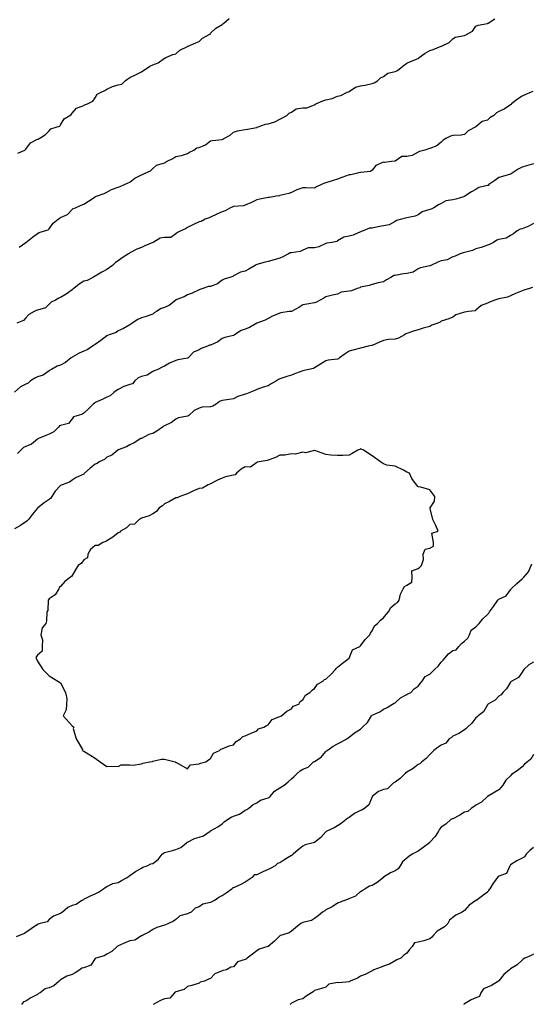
# Model space of a CAD drawing. Header units: inches. Extents: x 158323 to 160611, y 432808 to 437248.
# Tile 56 of 228: x 159153 to 159175, y 436650 to 436693. Entities that reach past the tile are written whole.
import ezdxf

# ---------------------------------------------------------------- set-up
doc = ezdxf.new("R2010")
doc.units = ezdxf.units.IN
doc.header["$MEASUREMENT"] = 0
for name, color, linetype, lineweight in [('Hoogtelijn-bestaand 10.00 M', 7, 'Continuous', 15), ('Hoogtelijn-bestaand 11.00 M', 7, 'Continuous', 15), ('Hoogtelijn-bestaand 12.00 M', 7, 'Continuous', 15), ('Hoogtelijn-bestaand 13.00 M', 7, 'Continuous', 15), ('Hoogtelijn-bestaand 7.00 M', 7, 'Continuous', 15), ('Hoogtelijn-bestaand 8.00 M', 7, 'Continuous', 15), ('Hoogtelijn-bestaand 9.00 M', 7, 'Continuous', 15)]:
    doc.layers.add(name, color=color, linetype=linetype, lineweight=lineweight)

msp = doc.modelspace()

# ---------------------------------------------------------------- linework, layer by layer
at = {"layer": 'Hoogtelijn-bestaand 10.00 M', "color": 252, "linetype": 'Continuous', "lineweight": 25}
for p, q in [((159167.816, 436655.184, 10), (159167.947, 436655.25, 10)), ((159167.039, 436654.75, 10), (159167.198, 436654.802, 10)), ((159167.198, 436654.802, 10), (159167.25, 436654.83, 10)), ((159167.25, 436654.83, 10), (159167.546, 436654.954, 10)), ((159167.546, 436654.954, 10), (159167.75, 436655.135, 10)), ((159167.75, 436655.135, 10), (159167.816, 436655.184, 10))]:
    msp.add_line(p, q, dxfattribs=at)
for points in [[(159175.25, 436686.648, 10), (159174.937, 436686.563, 10), (159174.75, 436686.508, 10), (159174.582, 436686.418, 10), (159174.317, 436686.25, 10), (159174.276, 436686.224, 10), (159174.25, 436686.21, 10), (159173.895, 436686.105, 10), (159173.75, 436686.057, 10), (159173.568, 436685.932, 10), (159173.315, 436685.75, 10), (159173.284, 436685.716, 10), (159173.25, 436685.707, 10), (159172.877, 436685.624, 10), (159172.75, 436685.544, 10), (159172.565, 436685.435, 10), (159172.27, 436685.25, 10), (159172.256, 436685.244, 10), (159172.25, 436685.242, 10), (159171.879, 436685.121, 10), (159171.75, 436685.086, 10), (159171.453, 436685.047, 10), (159171.25, 436684.941, 10), (159171.129, 436684.871, 10), (159170.92, 436684.75, 10), (159170.81, 436684.69, 10), (159170.75, 436684.679, 10), (159170.427, 436684.573, 10), (159170.25, 436684.446, 10), (159170.115, 436684.385, 10), (159169.75, 436684.312, 10), (159169.701, 436684.299, 10), (159169.52, 436684.25, 10), (159169.305, 436684.195, 10), (159169.25, 436684.156, 10), (159168.99, 436684.011, 10), (159168.75, 436683.974, 10), (159168.568, 436683.932, 10), (159168.25, 436683.871, 10), (159168.138, 436683.862, 10), (159167.859, 436683.75, 10), (159167.782, 436683.718, 10), (159167.75, 436683.704, 10), (159167.434, 436683.566, 10), (159167.25, 436683.52, 10), (159167.025, 436683.475, 10), (159166.75, 436683.31, 10), (159166.715, 436683.285, 10), (159166.5, 436683.25, 10), (159166.286, 436683.214, 10), (159166.25, 436683.208, 10), (159165.94, 436683.06, 10), (159165.75, 436683.019, 10), (159165.486, 436683.015, 10), (159165.25, 436682.912, 10), (159165.139, 436682.861, 10), (159164.75, 436682.799, 10), (159164.706, 436682.795, 10), (159164.63, 436682.75, 10), (159164.382, 436682.618, 10), (159164.25, 436682.561, 10), (159164, 436682.5, 10), (159163.75, 436682.426, 10), (159163.612, 436682.388, 10), (159163.25, 436682.286, 10), (159163.227, 436682.273, 10), (159163.178, 436682.25, 10), (159162.905, 436682.095, 10), (159162.75, 436682.01, 10), (159162.542, 436681.958, 10), (159162.25, 436681.803, 10), (159162.221, 436681.779, 10), (159162.123, 436681.75, 10), (159161.844, 436681.656, 10), (159161.75, 436681.615, 10), (159161.545, 436681.455, 10), (159161.25, 436681.345, 10), (159161.164, 436681.336, 10), (159160.911, 436681.25, 10), (159160.789, 436681.211, 10), (159160.75, 436681.194, 10), (159160.446, 436681.054, 10), (159160.25, 436680.974, 10), (159160.107, 436680.894, 10), (159159.75, 436680.755, 10), (159159.747, 436680.753, 10), (159159.742, 436680.75, 10), (159159.47, 436680.53, 10), (159159.25, 436680.437, 10), (159159.109, 436680.391, 10), (159158.911, 436680.25, 10), (159158.808, 436680.192, 10), (159158.75, 436680.144, 10), (159158.458, 436680.042, 10), (159158.25, 436679.985, 10), (159158.095, 436679.905, 10), (159157.851, 436679.75, 10), (159157.795, 436679.705, 10), (159157.75, 436679.676, 10), (159157.482, 436679.518, 10), (159157.25, 436679.423, 10), (159157.159, 436679.341, 10), (159156.853, 436679.25, 10), (159156.782, 436679.218, 10), (159156.75, 436679.206, 10), (159156.498, 436679.003, 10), (159156.25, 436678.83, 10), (159156.208, 436678.792, 10), (159156.126, 436678.75, 10), (159155.905, 436678.595, 10), (159155.75, 436678.535, 10), (159155.554, 436678.446, 10), (159155.25, 436678.281, 10), (159155.232, 436678.268, 10), (159155.211, 436678.25, 10), (159154.957, 436678.043, 10), (159154.75, 436677.934, 10), (159154.606, 436677.894, 10), (159154.361, 436677.75, 10), (159154.285, 436677.715, 10), (159154.25, 436677.682, 10), (159153.997, 436677.503, 10), (159153.75, 436677.422, 10), (159153.635, 436677.365, 10), (159153.448, 436677.25, 10), (159153.343, 436677.158, 10), (159153.25, 436677.112, 10), (159153.005, 436676.995, 10), (159152.75, 436676.764, 10)], [(159175.25, 436661.073, 10), (159175.124, 436660.876, 10), (159174.99, 436660.75, 10), (159174.854, 436660.646, 10), (159174.75, 436660.544, 10), (159174.591, 436660.409, 10), (159174.368, 436660.25, 10), (159174.299, 436660.201, 10), (159174.25, 436660.149, 10), (159174.04, 436659.96, 10), (159173.909, 436659.75, 10), (159173.846, 436659.654, 10), (159173.75, 436659.543, 10), (159173.563, 436659.437, 10), (159173.258, 436659.25, 10), (159173.252, 436659.248, 10), (159173.25, 436659.246, 10), (159172.989, 436659.011, 10), (159172.75, 436658.876, 10), (159172.674, 436658.826, 10), (159172.555, 436658.75, 10), (159172.395, 436658.605, 10), (159172.25, 436658.572, 10), (159172.053, 436658.447, 10), (159171.75, 436658.291, 10), (159171.72, 436658.28, 10), (159171.667, 436658.25, 10), (159171.446, 436658.054, 10), (159171.25, 436657.927, 10), (159171.167, 436657.833, 10), (159171.126, 436657.75, 10), (159170.982, 436657.518, 10), (159170.75, 436657.269, 10), (159170.741, 436657.259, 10), (159170.731, 436657.25, 10), (159170.46, 436657.04, 10), (159170.25, 436656.89, 10), (159170.165, 436656.836, 10), (159169.986, 436656.75, 10), (159169.844, 436656.656, 10), (159169.75, 436656.587, 10), (159169.57, 436656.43, 10), (159169.461, 436656.25, 10), (159169.386, 436656.114, 10), (159169.25, 436656.029, 10), (159169.051, 436655.949, 10), (159168.75, 436655.754, 10), (159168.748, 436655.752, 10), (159168.745, 436655.75, 10), (159168.475, 436655.525, 10), (159168.25, 436655.394, 10), (159168.132, 436655.368, 10), (159167.947, 436655.25, 10)], [(159167.039, 436654.75, 10), (159166.84, 436654.66, 10), (159166.75, 436654.638, 10), (159166.52, 436654.48, 10), (159166.25, 436654.341, 10), (159166.198, 436654.302, 10), (159166.103, 436654.25, 10), (159165.911, 436654.089, 10), (159165.75, 436653.964, 10), (159165.624, 436653.876, 10), (159165.25, 436653.795, 10), (159165.216, 436653.784, 10), (159165.161, 436653.75, 10), (159164.933, 436653.567, 10), (159164.75, 436653.417, 10), (159164.653, 436653.347, 10), (159164.339, 436653.25, 10), (159164.267, 436653.234, 10), (159164.25, 436653.214, 10), (159164.013, 436652.987, 10), (159163.75, 436652.758, 10), (159163.745, 436652.755, 10), (159163.732, 436652.75, 10), (159163.358, 436652.642, 10), (159163.25, 436652.566, 10), (159163.07, 436652.43, 10), (159162.842, 436652.25, 10), (159162.786, 436652.214, 10), (159162.75, 436652.19, 10), (159162.414, 436652.086, 10), (159162.25, 436651.879, 10), (159162.134, 436651.866, 10), (159161.945, 436651.75, 10), (159161.779, 436651.721, 10), (159161.75, 436651.697, 10), (159161.428, 436651.572, 10), (159161.25, 436651.372, 10), (159161.16, 436651.34, 10), (159160.983, 436651.25, 10), (159160.793, 436651.207, 10), (159160.75, 436651.169, 10), (159160.432, 436651.068, 10), (159160.25, 436651.027, 10), (159160.1, 436650.9, 10), (159159.75, 436650.789, 10), (159159.725, 436650.775, 10), (159159.682, 436650.75, 10), (159159.485, 436650.515, 10), (159159.25, 436650.483, 10), (159159.076, 436650.424, 10), (159158.756, 436650.25, 10)]]:
    msp.add_polyline3d(points, dxfattribs=at)
at = {"layer": 'Hoogtelijn-bestaand 11.00 M', "color": 252, "linetype": 'Continuous', "lineweight": 25}
for p, q in [((159161.922, 436655.078, 11), (159162.17, 436655.25, 11)), ((159161.41, 436654.75, 11), (159161.608, 436654.892, 11)), ((159161.608, 436654.892, 11), (159161.75, 436654.959, 11)), ((159161.75, 436654.959, 11), (159161.922, 436655.078, 11))]:
    msp.add_line(p, q, dxfattribs=at)
for points in [[(159175.25, 436684.073, 11), (159175.05, 436683.95, 11), (159174.75, 436683.843, 11), (159174.674, 436683.826, 11), (159174.544, 436683.75, 11), (159174.374, 436683.626, 11), (159174.25, 436683.555, 11), (159174.061, 436683.439, 11), (159173.75, 436683.375, 11), (159173.652, 436683.348, 11), (159173.505, 436683.25, 11), (159173.342, 436683.158, 11), (159173.25, 436683.125, 11), (159172.972, 436683.028, 11), (159172.75, 436682.967, 11), (159172.596, 436682.904, 11), (159172.25, 436682.811, 11), (159172.201, 436682.799, 11), (159172.062, 436682.75, 11), (159171.846, 436682.654, 11), (159171.75, 436682.618, 11), (159171.501, 436682.499, 11), (159171.25, 436682.452, 11), (159171.104, 436682.396, 11), (159170.791, 436682.25, 11), (159170.767, 436682.233, 11), (159170.75, 436682.232, 11), (159170.349, 436682.151, 11), (159170.25, 436682.101, 11), (159170.037, 436681.963, 11), (159169.75, 436681.901, 11), (159169.617, 436681.883, 11), (159169.25, 436681.822, 11), (159169.19, 436681.81, 11), (159169.085, 436681.75, 11), (159168.873, 436681.627, 11), (159168.75, 436681.542, 11), (159168.508, 436681.492, 11), (159168.25, 436681.424, 11), (159168.124, 436681.376, 11), (159167.75, 436681.305, 11), (159167.714, 436681.286, 11), (159167.605, 436681.25, 11), (159167.354, 436681.146, 11), (159167.25, 436681.136, 11), (159166.908, 436681.092, 11), (159166.75, 436681.014, 11), (159166.531, 436680.97, 11), (159166.25, 436680.891, 11), (159166.161, 436680.839, 11), (159165.997, 436680.75, 11), (159165.838, 436680.662, 11), (159165.75, 436680.633, 11), (159165.419, 436680.581, 11), (159165.25, 436680.539, 11), (159165.07, 436680.43, 11), (159164.75, 436680.263, 11), (159164.74, 436680.26, 11), (159164.654, 436680.25, 11), (159164.296, 436680.204, 11), (159164.25, 436680.191, 11), (159163.94, 436680.06, 11), (159163.75, 436679.956, 11), (159163.622, 436679.878, 11), (159163.257, 436679.75, 11), (159163.252, 436679.748, 11), (159163.25, 436679.747, 11), (159162.938, 436679.562, 11), (159162.75, 436679.494, 11), (159162.571, 436679.429, 11), (159162.293, 436679.25, 11), (159162.265, 436679.235, 11), (159162.25, 436679.224, 11), (159161.866, 436679.134, 11), (159161.75, 436679.089, 11), (159161.562, 436678.938, 11), (159161.25, 436678.804, 11), (159161.207, 436678.793, 11), (159161.118, 436678.75, 11), (159160.847, 436678.653, 11), (159160.75, 436678.59, 11), (159160.511, 436678.489, 11), (159160.281, 436678.25, 11), (159160.263, 436678.237, 11), (159160.25, 436678.234, 11), (159159.836, 436678.164, 11), (159159.75, 436678.131, 11), (159159.474, 436678.026, 11), (159159.25, 436677.887, 11), (159159.147, 436677.853, 11), (159158.96, 436677.75, 11), (159158.807, 436677.693, 11), (159158.75, 436677.654, 11), (159158.498, 436677.502, 11), (159158.25, 436677.443, 11), (159158.115, 436677.385, 11), (159157.965, 436677.25, 11), (159157.869, 436677.131, 11), (159157.75, 436677.102, 11), (159157.489, 436677.011, 11), (159157.25, 436676.883, 11), (159157.166, 436676.834, 11), (159157.054, 436676.75, 11), (159156.896, 436676.604, 11), (159156.75, 436676.55, 11), (159156.549, 436676.451, 11), (159156.25, 436676.309, 11), (159156.213, 436676.287, 11), (159156.163, 436676.25, 11), (159155.957, 436676.043, 11), (159155.75, 436675.852, 11), (159155.693, 436675.807, 11), (159155.504, 436675.75, 11), (159155.308, 436675.692, 11), (159155.25, 436675.61, 11), (159155.099, 436675.401, 11), (159154.75, 436675.322, 11), (159154.701, 436675.299, 11), (159154.652, 436675.25, 11), (159154.454, 436675.046, 11), (159154.25, 436674.939, 11), (159154.112, 436674.888, 11), (159153.787, 436674.75, 11), (159153.761, 436674.739, 11), (159153.75, 436674.732, 11), (159153.494, 436674.506, 11), (159153.25, 436674.406, 11), (159153.135, 436674.365, 11), (159153.02, 436674.25, 11), (159152.888, 436674.112, 11)], [(159175.25, 436665.07, 11), (159175.047, 436664.954, 11), (159174.831, 436664.75, 11), (159174.792, 436664.708, 11), (159174.75, 436664.63, 11), (159174.6, 436664.4, 11), (159174.303, 436664.25, 11), (159174.272, 436664.228, 11), (159174.25, 436664.203, 11), (159174.082, 436663.918, 11), (159173.913, 436663.75, 11), (159173.839, 436663.661, 11), (159173.75, 436663.601, 11), (159173.579, 436663.421, 11), (159173.269, 436663.25, 11), (159173.26, 436663.24, 11), (159173.25, 436663.227, 11), (159173.077, 436662.923, 11), (159172.845, 436662.75, 11), (159172.798, 436662.702, 11), (159172.75, 436662.664, 11), (159172.576, 436662.425, 11), (159172.381, 436662.25, 11), (159172.318, 436662.183, 11), (159172.25, 436662.136, 11), (159172.016, 436661.984, 11), (159171.75, 436661.872, 11), (159171.69, 436661.81, 11), (159171.594, 436661.75, 11), (159171.445, 436661.555, 11), (159171.25, 436661.481, 11), (159171.11, 436661.391, 11), (159170.925, 436661.25, 11), (159170.843, 436661.157, 11), (159170.75, 436661.078, 11), (159170.598, 436660.902, 11), (159170.411, 436660.75, 11), (159170.326, 436660.674, 11), (159170.25, 436660.633, 11), (159170.03, 436660.47, 11), (159169.75, 436660.3, 11), (159169.715, 436660.285, 11), (159169.678, 436660.25, 11), (159169.464, 436660.036, 11), (159169.25, 436659.876, 11), (159169.17, 436659.83, 11), (159169.077, 436659.75, 11), (159168.917, 436659.583, 11), (159168.75, 436659.555, 11), (159168.531, 436659.469, 11), (159168.259, 436659.25, 11), (159168.255, 436659.245, 11), (159168.25, 436659.233, 11), (159168.104, 436658.896, 11), (159167.942, 436658.75, 11), (159167.828, 436658.672, 11), (159167.75, 436658.641, 11), (159167.482, 436658.518, 11), (159167.25, 436658.349, 11), (159167.193, 436658.307, 11), (159167.126, 436658.25, 11), (159166.911, 436658.089, 11), (159166.75, 436657.985, 11), (159166.602, 436657.898, 11), (159166.294, 436657.75, 11), (159166.265, 436657.735, 11), (159166.25, 436657.722, 11), (159166.024, 436657.476, 11), (159165.75, 436657.267, 11), (159165.74, 436657.26, 11), (159165.697, 436657.25, 11), (159165.347, 436657.153, 11), (159165.25, 436657.098, 11), (159165.052, 436656.948, 11), (159164.833, 436656.75, 11), (159164.786, 436656.714, 11), (159164.75, 436656.692, 11), (159164.474, 436656.526, 11), (159164.25, 436656.381, 11), (159164.149, 436656.352, 11), (159164.048, 436656.25, 11), (159163.859, 436656.142, 11), (159163.75, 436656.097, 11), (159163.51, 436655.99, 11), (159163.25, 436655.865, 11), (159163.143, 436655.857, 11), (159163.053, 436655.75, 11), (159162.872, 436655.628, 11), (159162.75, 436655.548, 11), (159162.555, 436655.445, 11), (159162.25, 436655.3, 11), (159162.208, 436655.292, 11), (159162.17, 436655.25, 11)], [(159161.41, 436654.75, 11), (159161.304, 436654.696, 11), (159161.25, 436654.665, 11), (159160.91, 436654.59, 11), (159160.75, 436654.48, 11), (159160.588, 436654.412, 11), (159160.411, 436654.25, 11), (159160.304, 436654.197, 11), (159160.25, 436654.168, 11), (159159.923, 436654.077, 11), (159159.75, 436653.924, 11), (159159.643, 436653.857, 11), (159159.429, 436653.75, 11), (159159.3, 436653.7, 11), (159159.25, 436653.677, 11), (159158.916, 436653.584, 11), (159158.75, 436653.495, 11), (159158.602, 436653.398, 11), (159158.315, 436653.25, 11), (159158.276, 436653.224, 11), (159158.25, 436653.215, 11), (159157.971, 436653.029, 11), (159157.75, 436653.005, 11), (159157.576, 436652.924, 11), (159157.25, 436652.778, 11), (159157.23, 436652.77, 11), (159157.202, 436652.75, 11), (159156.965, 436652.535, 11), (159156.75, 436652.42, 11), (159156.641, 436652.359, 11), (159156.282, 436652.25, 11), (159156.259, 436652.241, 11), (159156.25, 436652.234, 11), (159156.056, 436651.944, 11), (159155.75, 436651.832, 11), (159155.677, 436651.823, 11), (159155.588, 436651.75, 11), (159155.38, 436651.62, 11), (159155.25, 436651.543, 11), (159155.024, 436651.476, 11), (159154.75, 436651.308, 11), (159154.716, 436651.284, 11), (159154.683, 436651.25, 11), (159154.454, 436651.046, 11), (159154.25, 436650.959, 11), (159154.081, 436650.919, 11), (159153.867, 436650.75, 11), (159153.786, 436650.714, 11), (159153.75, 436650.681, 11), (159153.461, 436650.54, 11), (159153.25, 436650.382, 11), (159153.146, 436650.354, 11), (159153.055, 436650.25, 11)]]:
    msp.add_polyline3d(points, dxfattribs=at)
at = {"layer": 'Hoogtelijn-bestaand 12.00 M', "color": 252, "linetype": 'Continuous', "lineweight": 25}
for p, q in [((159156.389, 436655.111, 12), (159156.607, 436655.25, 12)), ((159155.673, 436654.75, 12), (159155.722, 436654.778, 12)), ((159155.722, 436654.778, 12), (159155.75, 436654.799, 12)), ((159155.75, 436654.799, 12), (159156.045, 436654.955, 12)), ((159156.045, 436654.955, 12), (159156.25, 436655.039, 12)), ((159156.25, 436655.039, 12), (159156.389, 436655.111, 12))]:
    msp.add_line(p, q, dxfattribs=at)
for points in [[(159175.209, 436681.291, 12), (159175.075, 436681.25, 12), (159174.825, 436681.175, 12), (159174.75, 436681.151, 12), (159174.459, 436681.041, 12), (159174.25, 436680.938, 12), (159174.12, 436680.88, 12), (159173.75, 436680.807, 12), (159173.706, 436680.795, 12), (159173.573, 436680.75, 12), (159173.338, 436680.662, 12), (159173.25, 436680.62, 12), (159172.982, 436680.518, 12), (159172.75, 436680.321, 12), (159172.71, 436680.29, 12), (159172.429, 436680.25, 12), (159172.271, 436680.229, 12), (159172.25, 436680.226, 12), (159171.886, 436680.114, 12), (159171.75, 436680.005, 12), (159171.569, 436679.932, 12), (159171.25, 436679.832, 12), (159171.199, 436679.801, 12), (159171.095, 436679.75, 12), (159170.842, 436679.658, 12), (159170.75, 436679.606, 12), (159170.469, 436679.531, 12), (159170.25, 436679.463, 12), (159170.083, 436679.417, 12), (159169.75, 436679.305, 12), (159169.711, 436679.289, 12), (159169.651, 436679.25, 12), (159169.401, 436679.099, 12), (159169.25, 436679.058, 12), (159168.962, 436679.038, 12), (159168.75, 436678.996, 12), (159168.574, 436678.926, 12), (159168.25, 436678.789, 12), (159168.217, 436678.783, 12), (159168.08, 436678.75, 12), (159167.811, 436678.689, 12), (159167.75, 436678.671, 12), (159167.414, 436678.586, 12), (159167.25, 436678.535, 12), (159167.079, 436678.421, 12), (159166.843, 436678.25, 12), (159166.789, 436678.211, 12), (159166.75, 436678.191, 12), (159166.351, 436678.149, 12), (159166.25, 436678.113, 12), (159166.017, 436677.983, 12), (159165.75, 436677.816, 12), (159165.705, 436677.795, 12), (159165.512, 436677.75, 12), (159165.305, 436677.695, 12), (159165.25, 436677.69, 12), (159164.933, 436677.568, 12), (159164.75, 436677.495, 12), (159164.553, 436677.447, 12), (159164.25, 436677.339, 12), (159164.19, 436677.31, 12), (159164.105, 436677.25, 12), (159163.881, 436677.119, 12), (159163.75, 436677.04, 12), (159163.525, 436676.975, 12), (159163.25, 436676.877, 12), (159163.161, 436676.839, 12), (159162.957, 436676.75, 12), (159162.809, 436676.691, 12), (159162.75, 436676.681, 12), (159162.427, 436676.573, 12), (159162.25, 436676.472, 12), (159162.056, 436676.444, 12), (159161.75, 436676.402, 12), (159161.636, 436676.364, 12), (159161.49, 436676.25, 12), (159161.345, 436676.155, 12), (159161.25, 436676.128, 12), (159160.888, 436676.112, 12), (159160.75, 436676.064, 12), (159160.534, 436675.966, 12), (159160.303, 436675.75, 12), (159160.27, 436675.73, 12), (159160.25, 436675.722, 12), (159159.855, 436675.645, 12), (159159.75, 436675.589, 12), (159159.553, 436675.447, 12), (159159.25, 436675.305, 12), (159159.214, 436675.286, 12), (159159.169, 436675.25, 12), (159158.921, 436675.079, 12), (159158.75, 436674.976, 12), (159158.573, 436674.927, 12), (159158.25, 436674.759, 12), (159158.245, 436674.755, 12), (159158.232, 436674.75, 12), (159157.935, 436674.565, 12), (159157.75, 436674.485, 12), (159157.602, 436674.399, 12), (159157.25, 436674.265, 12), (159157.242, 436674.258, 12), (159157.226, 436674.25, 12), (159156.97, 436674.03, 12), (159156.75, 436673.944, 12), (159156.648, 436673.852, 12), (159156.427, 436673.75, 12), (159156.329, 436673.671, 12), (159156.25, 436673.644, 12), (159156.034, 436673.466, 12), (159155.786, 436673.25, 12), (159155.769, 436673.231, 12), (159155.75, 436673.219, 12), (159155.431, 436673.069, 12), (159155.25, 436672.953, 12), (159155.129, 436672.871, 12), (159154.811, 436672.75, 12), (159154.771, 436672.729, 12), (159154.75, 436672.722, 12), (159154.521, 436672.479, 12), (159154.368, 436672.25, 12), (159154.326, 436672.174, 12), (159154.25, 436672.112, 12), (159154.032, 436671.968, 12), (159153.759, 436671.75, 12), (159153.754, 436671.746, 12), (159153.75, 436671.742, 12), (159153.525, 436671.475, 12), (159153.352, 436671.25, 12), (159153.304, 436671.196, 12), (159153.25, 436671.142, 12), (159153.016, 436670.984, 12), (159152.75, 436670.843, 12)], [(159156.607, 436655.25, 12), (159156.688, 436655.312, 12), (159156.75, 436655.352, 12), (159157.018, 436655.482, 12), (159157.25, 436655.528, 12), (159157.382, 436655.619, 12), (159157.636, 436655.75, 12), (159157.701, 436655.799, 12), (159157.75, 436655.825, 12), (159158.001, 436655.999, 12), (159158.25, 436656.145, 12), (159158.311, 436656.189, 12), (159158.5, 436656.25, 12), (159158.657, 436656.343, 12), (159158.75, 436656.347, 12), (159158.973, 436656.527, 12), (159159.158, 436656.75, 12), (159159.203, 436656.797, 12), (159159.25, 436656.824, 12), (159159.593, 436656.907, 12), (159159.75, 436656.95, 12), (159159.958, 436657.042, 12), (159160.209, 436657.25, 12), (159160.229, 436657.271, 12), (159160.25, 436657.279, 12), (159160.56, 436657.44, 12), (159160.75, 436657.496, 12), (159160.946, 436657.554, 12), (159161.234, 436657.75, 12), (159161.244, 436657.757, 12), (159161.25, 436657.761, 12), (159161.56, 436657.94, 12), (159161.75, 436658.068, 12), (159161.845, 436658.155, 12), (159161.989, 436658.25, 12), (159162.141, 436658.359, 12), (159162.25, 436658.402, 12), (159162.506, 436658.494, 12), (159162.75, 436658.654, 12), (159162.817, 436658.683, 12), (159162.901, 436658.75, 12), (159163.098, 436658.902, 12), (159163.25, 436658.979, 12), (159163.407, 436659.093, 12), (159163.75, 436659.198, 12), (159163.786, 436659.214, 12), (159163.829, 436659.25, 12), (159164.021, 436659.479, 12), (159164.25, 436659.626, 12), (159164.323, 436659.677, 12), (159164.433, 436659.75, 12), (159164.616, 436659.884, 12), (159164.75, 436660.019, 12), (159164.879, 436660.121, 12), (159164.998, 436660.25, 12), (159165.138, 436660.362, 12), (159165.25, 436660.44, 12), (159165.481, 436660.519, 12), (159165.711, 436660.75, 12), (159165.735, 436660.765, 12), (159165.75, 436660.774, 12), (159166.039, 436660.961, 12), (159166.25, 436661.205, 12), (159166.275, 436661.226, 12), (159166.305, 436661.25, 12), (159166.568, 436661.432, 12), (159166.75, 436661.536, 12), (159166.898, 436661.603, 12), (159167.153, 436661.75, 12), (159167.213, 436661.787, 12), (159167.25, 436661.829, 12), (159167.486, 436662.014, 12), (159167.75, 436662.162, 12), (159167.792, 436662.208, 12), (159167.839, 436662.25, 12), (159168.046, 436662.454, 12), (159168.226, 436662.75, 12), (159168.237, 436662.763, 12), (159168.25, 436662.772, 12), (159168.583, 436662.917, 12), (159168.75, 436663.032, 12), (159168.897, 436663.103, 12), (159169.132, 436663.25, 12), (159169.211, 436663.289, 12), (159169.25, 436663.308, 12), (159169.479, 436663.521, 12), (159169.75, 436663.676, 12), (159169.801, 436663.699, 12), (159169.924, 436663.75, 12), (159170.08, 436663.92, 12), (159170.25, 436664.034, 12), (159170.344, 436664.156, 12), (159170.424, 436664.25, 12), (159170.551, 436664.449, 12), (159170.75, 436664.554, 12), (159170.852, 436664.648, 12), (159170.949, 436664.75, 12), (159171.108, 436664.892, 12), (159171.25, 436665.071, 12), (159171.337, 436665.163, 12), (159171.397, 436665.25, 12), (159171.562, 436665.438, 12), (159171.75, 436665.573, 12), (159171.893, 436665.607, 12), (159172.013, 436665.75, 12), (159172.123, 436665.877, 12), (159172.25, 436665.98, 12), (159172.393, 436666.107, 12), (159172.465, 436666.25, 12), (159172.54, 436666.46, 12), (159172.75, 436666.601, 12), (159172.825, 436666.675, 12), (159172.89, 436666.75, 12), (159173.053, 436666.947, 12), (159173.25, 436667.136, 12), (159173.308, 436667.192, 12), (159173.336, 436667.25, 12), (159173.518, 436667.482, 12), (159173.705, 436667.75, 12), (159173.722, 436667.779, 12), (159173.75, 436667.803, 12), (159174.059, 436667.941, 12), (159174.25, 436668.206, 12), (159174.265, 436668.235, 12), (159174.283, 436668.25, 12), (159174.528, 436668.472, 12), (159174.75, 436668.672, 12), (159174.786, 436668.714, 12), (159174.821, 436668.75, 12), (159175.025, 436668.975, 12), (159175.141, 436669.25, 12), (159175.171, 436669.329, 12)], [(159155.673, 436654.75, 12), (159155.42, 436654.58, 12), (159155.25, 436654.526, 12), (159155.06, 436654.44, 12), (159154.835, 436654.25, 12), (159154.787, 436654.213, 12), (159154.75, 436654.19, 12), (159154.436, 436654.064, 12), (159154.25, 436653.922, 12), (159154.169, 436653.831, 12), (159153.871, 436653.75, 12), (159153.781, 436653.719, 12), (159153.75, 436653.71, 12), (159153.476, 436653.524, 12), (159153.25, 436653.364, 12), (159153.179, 436653.321, 12), (159153, 436653.25, 12), (159152.821, 436653.179, 12)]]:
    msp.add_polyline3d(points, dxfattribs=at)
at = {"layer": 'Hoogtelijn-bestaand 13.00 M', "color": 252, "linetype": 'Continuous', "lineweight": 25}
msp.add_polyline3d([(159153.693, 436665.307, 13), (159153.697, 436665.25, 13), (159153.75, 436665.111, 13), (159153.982, 436664.75, 13), (159154.25, 436664.482, 13), (159154.632, 436664.25, 13), (159154.75, 436664.179, 13), (159154.964, 436663.75, 13), (159155.017, 436663.483, 13), (159155.011, 436663.25, 13), (159154.99, 436663.01, 13), (159154.859, 436662.75, 13), (159155.25, 436662.319, 13), (159155.317, 436662.25, 13), (159155.3, 436662.2, 13), (159155.429, 436661.75, 13), (159155.705, 436661.295, 13), (159155.683, 436661.25, 13), (159155.75, 436661.216, 13), (159155.827, 436661.173, 13), (159156.25, 436660.917, 13), (159156.461, 436660.75, 13), (159156.75, 436660.547, 13), (159156.938, 436660.562, 13), (159157.25, 436660.548, 13), (159157.375, 436660.625, 13), (159157.75, 436660.625, 13), (159157.889, 436660.611, 13), (159158.25, 436660.673, 13), (159158.31, 436660.69, 13), (159158.614, 436660.75, 13), (159158.73, 436660.77, 13), (159158.75, 436660.779, 13), (159159.125, 436660.875, 13), (159159.25, 436660.868, 13), (159159.721, 436660.75, 13), (159159.75, 436660.728, 13), (159159.775, 436660.725, 13), (159160.25, 436660.444, 13), (159160.377, 436660.623, 13), (159160.75, 436660.665, 13), (159160.811, 436660.689, 13), (159161.04, 436660.75, 13), (159161.163, 436660.837, 13), (159161.25, 436660.894, 13), (159161.376, 436661.124, 13), (159161.631, 436661.25, 13), (159161.691, 436661.309, 13), (159161.75, 436661.315, 13), (159162.057, 436661.443, 13), (159162.25, 436661.494, 13), (159162.361, 436661.639, 13), (159162.552, 436661.75, 13), (159162.653, 436661.847, 13), (159162.75, 436661.883, 13), (159163.003, 436661.997, 13), (159163.25, 436662.095, 13), (159163.321, 436662.179, 13), (159163.552, 436662.25, 13), (159163.68, 436662.321, 13), (159163.75, 436662.354, 13), (159163.919, 436662.581, 13), (159164.25, 436662.715, 13), (159164.274, 436662.726, 13), (159164.325, 436662.75, 13), (159164.552, 436662.948, 13), (159164.75, 436663.051, 13), (159164.836, 436663.164, 13), (159165.068, 436663.25, 13), (159165.128, 436663.372, 13), (159165.25, 436663.442, 13), (159165.362, 436663.638, 13), (159165.55, 436663.75, 13), (159165.647, 436663.853, 13), (159165.75, 436663.929, 13), (159165.882, 436664.118, 13), (159166.115, 436664.25, 13), (159166.183, 436664.317, 13), (159166.25, 436664.334, 13), (159166.457, 436664.543, 13), (159166.666, 436664.75, 13), (159166.698, 436664.802, 13), (159166.75, 436664.849, 13), (159166.972, 436665.028, 13), (159167.25, 436665.24, 13), (159167.254, 436665.246, 13), (159167.258, 436665.25, 13), (159167.401, 436665.599, 13), (159167.715, 436665.75, 13), (159167.727, 436665.774, 13), (159167.75, 436665.78, 13), (159167.949, 436666.051, 13), (159168.154, 436666.25, 13), (159168.177, 436666.323, 13), (159168.25, 436666.433, 13), (159168.35, 436666.65, 13), (159168.482, 436666.75, 13), (159168.617, 436666.883, 13), (159168.75, 436666.988, 13), (159168.862, 436667.138, 13), (159168.959, 436667.25, 13), (159169.062, 436667.438, 13), (159169.25, 436667.593, 13), (159169.348, 436667.652, 13), (159169.419, 436667.75, 13), (159169.487, 436668.013, 13), (159169.593, 436668.25, 13), (159169.654, 436668.346, 13), (159169.75, 436668.407, 13), (159169.97, 436668.53, 13), (159169.984, 436668.75, 13), (159169.974, 436669.026, 13), (159170.25, 436669.125, 13), (159170.319, 436669.182, 13), (159170.387, 436669.25, 13), (159170.478, 436669.522, 13), (159170.459, 436669.75, 13), (159170.543, 436669.957, 13), (159170.75, 436670, 13), (159170.911, 436670.089, 13), (159170.906, 436670.25, 13), (159170.844, 436670.656, 13), (159171.117, 436670.75, 13), (159171.015, 436670.985, 13), (159170.886, 436671.25, 13), (159170.77, 436671.73, 13), (159170.766, 436671.75, 13), (159170.958, 436672.042, 13), (159170.97, 436672.25, 13), (159170.75, 436672.539, 13), (159170.357, 436672.643, 13), (159170.25, 436672.667, 13), (159170.173, 436672.75, 13), (159169.977, 436673.023, 13), (159169.869, 436673.25, 13), (159169.75, 436673.302, 13), (159169.611, 436673.389, 13), (159169.25, 436673.553, 13), (159168.893, 436673.607, 13), (159168.75, 436673.653, 13), (159168.617, 436673.75, 13), (159168.25, 436674.012, 13), (159167.88, 436674.25, 13), (159167.75, 436674.304, 13), (159167.718, 436674.282, 13), (159167.625, 436674.25, 13), (159167.392, 436674.108, 13), (159167.25, 436674.036, 13), (159166.986, 436674.014, 13), (159166.75, 436674.014, 13), (159166.458, 436674.042, 13), (159166.25, 436674.058, 13), (159165.765, 436674.235, 13), (159165.75, 436674.24, 13), (159165.358, 436674.142, 13), (159165.25, 436674.163, 13), (159164.917, 436674.083, 13), (159164.75, 436674.09, 13), (159164.463, 436674.037, 13), (159164.25, 436674.029, 13), (159164.067, 436673.933, 13), (159163.75, 436673.812, 13), (159163.696, 436673.804, 13), (159163.355, 436673.75, 13), (159163.268, 436673.732, 13), (159163.25, 436673.72, 13), (159162.978, 436673.522, 13), (159162.75, 436673.535, 13), (159162.578, 436673.422, 13), (159162.379, 436673.25, 13), (159162.319, 436673.181, 13), (159162.25, 436673.164, 13), (159161.898, 436673.102, 13), (159161.75, 436673.042, 13), (159161.544, 436672.957, 13), (159161.25, 436672.792, 13), (159161.222, 436672.778, 13), (159161.15, 436672.75, 13), (159160.895, 436672.605, 13), (159160.75, 436672.592, 13), (159160.503, 436672.497, 13), (159160.25, 436672.365, 13), (159160.169, 436672.331, 13), (159159.917, 436672.25, 13), (159159.807, 436672.193, 13), (159159.75, 436672.182, 13), (159159.471, 436672.029, 13), (159159.25, 436671.92, 13), (159159.165, 436671.835, 13), (159159.026, 436671.75, 13), (159158.903, 436671.597, 13), (159158.75, 436671.497, 13), (159158.586, 436671.414, 13), (159158.25, 436671.308, 13), (159158.219, 436671.281, 13), (159158.148, 436671.25, 13), (159157.953, 436671.047, 13), (159157.75, 436671.031, 13), (159157.607, 436670.893, 13), (159157.34, 436670.75, 13), (159157.308, 436670.692, 13), (159157.25, 436670.674, 13), (159157.013, 436670.487, 13), (159156.75, 436670.33, 13), (159156.706, 436670.294, 13), (159156.583, 436670.25, 13), (159156.381, 436670.119, 13), (159156.25, 436670.117, 13), (159156.049, 436669.951, 13), (159155.932, 436669.75, 13), (159155.913, 436669.587, 13), (159155.75, 436669.497, 13), (159155.649, 436669.351, 13), (159155.515, 436669.25, 13), (159155.405, 436669.095, 13), (159155.25, 436668.817, 13), (159155.223, 436668.777, 13), (159155.177, 436668.75, 13), (159154.933, 436668.567, 13), (159154.75, 436668.34, 13), (159154.692, 436668.308, 13), (159154.667, 436668.25, 13), (159154.515, 436667.985, 13), (159154.25, 436667.817, 13), (159154.227, 436667.773, 13), (159154.207, 436667.75, 13), (159154.196, 436667.304, 13), (159154.15, 436667.25, 13), (159154.133, 436666.867, 13), (159154.109, 436666.75, 13), (159153.95, 436666.55, 13), (159153.9, 436666.25, 13), (159153.969, 436666.031, 13), (159153.955, 436665.75, 13), (159153.955, 436665.545, 13), (159153.75, 436665.369, 13)], close=True, dxfattribs=at)
at = {"layer": 'Hoogtelijn-bestaand 7.00 M', "color": 252, "linetype": 'Continuous', "lineweight": 25}
msp.add_polyline3d([(159152.89, 436687.11, 7), (159153.202, 436687.25, 7), (159153.232, 436687.268, 7), (159153.25, 436687.284, 7), (159153.442, 436687.558, 7), (159153.75, 436687.716, 7), (159153.777, 436687.723, 7), (159153.823, 436687.75, 7), (159154.087, 436687.913, 7), (159154.25, 436688.081, 7), (159154.33, 436688.17, 7), (159154.603, 436688.25, 7), (159154.71, 436688.29, 7), (159154.75, 436688.341, 7), (159154.905, 436688.595, 7), (159155.152, 436688.75, 7), (159155.208, 436688.792, 7), (159155.25, 436688.842, 7), (159155.438, 436689.062, 7), (159155.75, 436689.185, 7), (159155.787, 436689.213, 7), (159155.912, 436689.25, 7), (159156.14, 436689.361, 7), (159156.25, 436689.505, 7), (159156.331, 436689.669, 7), (159156.505, 436689.75, 7), (159156.673, 436689.827, 7), (159156.75, 436689.887, 7), (159156.996, 436690.004, 7), (159157.25, 436690.071, 7), (159157.404, 436690.096, 7), (159157.542, 436690.25, 7), (159157.664, 436690.336, 7), (159157.75, 436690.397, 7), (159157.998, 436690.502, 7), (159158.25, 436690.631, 7), (159158.315, 436690.685, 7), (159158.423, 436690.75, 7), (159158.614, 436690.886, 7), (159158.75, 436690.943, 7), (159158.974, 436691.026, 7), (159159.25, 436691.223, 7), (159159.266, 436691.234, 7), (159159.317, 436691.25, 7), (159159.615, 436691.385, 7), (159159.75, 436691.415, 7), (159159.924, 436691.576, 7), (159160.25, 436691.74, 7), (159160.258, 436691.742, 7), (159160.282, 436691.75, 7), (159160.613, 436691.887, 7), (159160.75, 436691.951, 7), (159160.905, 436692.095, 7), (159161.189, 436692.25, 7), (159161.228, 436692.273, 7), (159161.25, 436692.305, 7), (159161.473, 436692.527, 7), (159161.75, 436692.686, 7), (159161.786, 436692.714, 7), (159161.828, 436692.75, 7), (159162.052, 436692.948, 7)], dxfattribs=at)
at = {"layer": 'Hoogtelijn-bestaand 8.00 M', "color": 252, "linetype": 'Continuous', "lineweight": 25}
for points in [[(159152.951, 436683.049, 8), (159153.25, 436683.25, 8), (159153.528, 436683.472, 8), (159153.75, 436683.634, 8), (159153.825, 436683.675, 8), (159154.058, 436683.75, 8), (159154.208, 436683.792, 8), (159154.25, 436683.833, 8), (159154.424, 436684.076, 8), (159154.65, 436684.25, 8), (159154.705, 436684.295, 8), (159154.75, 436684.327, 8), (159155.043, 436684.457, 8), (159155.25, 436684.668, 8), (159155.29, 436684.711, 8), (159155.394, 436684.75, 8), (159155.639, 436684.861, 8), (159155.75, 436684.908, 8), (159155.96, 436685.04, 8), (159156.25, 436685.227, 8), (159156.267, 436685.233, 8), (159156.307, 436685.25, 8), (159156.636, 436685.364, 8), (159156.75, 436685.431, 8), (159156.959, 436685.541, 8), (159157.25, 436685.645, 8), (159157.335, 436685.665, 8), (159157.519, 436685.75, 8), (159157.678, 436685.823, 8), (159157.75, 436685.862, 8), (159157.974, 436686.026, 8), (159158.25, 436686.182, 8), (159158.306, 436686.194, 8), (159158.419, 436686.25, 8), (159158.648, 436686.352, 8), (159158.75, 436686.453, 8), (159158.912, 436686.588, 8), (159159.25, 436686.7, 8), (159159.291, 436686.709, 8), (159159.334, 436686.75, 8), (159159.616, 436686.884, 8), (159159.75, 436686.966, 8), (159159.991, 436687.009, 8), (159160.25, 436687.097, 8), (159160.341, 436687.159, 8), (159160.529, 436687.25, 8), (159160.661, 436687.339, 8), (159160.75, 436687.363, 8), (159161.028, 436687.472, 8), (159161.25, 436687.641, 8), (159161.337, 436687.663, 8), (159161.75, 436687.709, 8), (159161.785, 436687.716, 8), (159161.82, 436687.75, 8), (159162.105, 436687.895, 8), (159162.25, 436688.025, 8), (159162.421, 436688.079, 8), (159162.75, 436688.14, 8), (159162.85, 436688.15, 8), (159163.25, 436688.226, 8), (159163.267, 436688.233, 8), (159163.315, 436688.25, 8), (159163.635, 436688.366, 8), (159163.75, 436688.387, 8), (159164.028, 436688.472, 8), (159164.25, 436688.587, 8), (159164.36, 436688.64, 8), (159164.552, 436688.75, 8), (159164.66, 436688.84, 8), (159164.75, 436688.891, 8), (159164.962, 436689.038, 8), (159165.25, 436689.074, 8), (159165.421, 436689.079, 8), (159165.75, 436689.212, 8), (159165.774, 436689.226, 8), (159165.813, 436689.25, 8), (159166.12, 436689.38, 8), (159166.25, 436689.43, 8), (159166.519, 436689.481, 8), (159166.75, 436689.589, 8), (159166.893, 436689.607, 8), (159167.167, 436689.75, 8), (159167.225, 436689.775, 8), (159167.25, 436689.787, 8), (159167.531, 436689.969, 8), (159167.75, 436690.032, 8), (159167.947, 436690.053, 8), (159168.25, 436690.129, 8), (159168.334, 436690.166, 8), (159168.484, 436690.25, 8), (159168.617, 436690.383, 8), (159168.75, 436690.427, 8), (159168.926, 436690.574, 8), (159169.25, 436690.657, 8), (159169.324, 436690.676, 8), (159169.43, 436690.75, 8), (159169.602, 436690.898, 8), (159169.75, 436691.014, 8), (159169.921, 436691.079, 8), (159170.25, 436691.22, 8), (159170.266, 436691.234, 8), (159170.284, 436691.25, 8), (159170.549, 436691.451, 8), (159170.75, 436691.558, 8), (159170.893, 436691.607, 8), (159171.25, 436691.745, 8), (159171.253, 436691.747, 8), (159171.26, 436691.75, 8), (159171.593, 436691.907, 8), (159171.75, 436692.063, 8), (159171.857, 436692.143, 8), (159172.25, 436692.214, 8), (159172.277, 436692.223, 8), (159172.341, 436692.25, 8), (159172.597, 436692.403, 8), (159172.75, 436692.617, 8), (159172.849, 436692.651, 8), (159173.25, 436692.723, 8), (159173.262, 436692.738, 8), (159173.279, 436692.75, 8), (159173.568, 436692.932, 8)], [(159175.25, 436652.429, 8), (159175.138, 436652.362, 8), (159174.871, 436652.25, 8), (159174.793, 436652.207, 8), (159174.75, 436652.169, 8), (159174.54, 436651.96, 8), (159174.25, 436651.787, 8), (159174.227, 436651.773, 8), (159174.198, 436651.75, 8), (159173.954, 436651.546, 8), (159173.75, 436651.274, 8), (159173.741, 436651.259, 8), (159173.728, 436651.25, 8), (159173.432, 436651.068, 8), (159173.25, 436650.993, 8), (159173.081, 436650.919, 8), (159172.965, 436650.75, 8), (159172.906, 436650.594, 8), (159172.75, 436650.538, 8), (159172.55, 436650.45, 8), (159172.25, 436650.28, 8), (159172.237, 436650.263, 8), (159172.214, 436650.25, 8)]]:
    msp.add_polyline3d(points, dxfattribs=at)
at = {"layer": 'Hoogtelijn-bestaand 9.00 M', "color": 252, "linetype": 'Continuous', "lineweight": 25}
for p, q in [((159173.314, 436655.186, 9), (159173.349, 436655.25, 9)), ((159172.75, 436654.755, 9), (159173.031, 436654.969, 9)), ((159173.031, 436654.969, 9), (159173.25, 436655.117, 9)), ((159173.25, 436655.117, 9), (159173.314, 436655.186, 9)), ((159172.744, 436654.75, 9), (159172.747, 436654.753, 9)), ((159172.747, 436654.753, 9), (159172.75, 436654.755, 9))]:
    msp.add_line(p, q, dxfattribs=at)
for points in [[(159175.216, 436689.784, 9), (159175.14, 436689.75, 9), (159174.863, 436689.637, 9), (159174.75, 436689.588, 9), (159174.553, 436689.447, 9), (159174.299, 436689.25, 9), (159174.274, 436689.226, 9), (159174.25, 436689.2, 9), (159173.974, 436689.026, 9), (159173.75, 436688.925, 9), (159173.642, 436688.858, 9), (159173.531, 436688.75, 9), (159173.353, 436688.647, 9), (159173.25, 436688.543, 9), (159173.015, 436688.485, 9), (159172.75, 436688.25, 9), (159172.419, 436688.081, 9), (159172.25, 436687.929, 9), (159172.109, 436687.891, 9), (159171.75, 436687.883, 9), (159171.65, 436687.85, 9), (159171.448, 436687.75, 9), (159171.328, 436687.672, 9), (159171.25, 436687.596, 9), (159171.062, 436687.438, 9), (159170.75, 436687.32, 9), (159170.698, 436687.302, 9), (159170.53, 436687.25, 9), (159170.31, 436687.19, 9), (159170.25, 436687.163, 9), (159169.988, 436687.012, 9), (159169.75, 436686.963, 9), (159169.537, 436686.963, 9), (159169.25, 436686.77, 9), (159169.237, 436686.763, 9), (159169.094, 436686.75, 9), (159168.784, 436686.716, 9), (159168.75, 436686.72, 9), (159168.417, 436686.583, 9), (159168.25, 436686.377, 9), (159168.176, 436686.324, 9), (159167.75, 436686.278, 9), (159167.723, 436686.277, 9), (159167.619, 436686.25, 9), (159167.324, 436686.176, 9), (159167.25, 436686.169, 9), (159166.933, 436686.067, 9), (159166.75, 436685.995, 9), (159166.57, 436685.93, 9), (159166.25, 436685.835, 9), (159166.187, 436685.814, 9), (159166.062, 436685.75, 9), (159165.846, 436685.654, 9), (159165.75, 436685.605, 9), (159165.385, 436685.616, 9), (159165.25, 436685.609, 9), (159164.981, 436685.52, 9), (159164.75, 436685.404, 9), (159164.636, 436685.364, 9), (159164.25, 436685.277, 9), (159164.232, 436685.268, 9), (159164.09, 436685.25, 9), (159163.8, 436685.2, 9), (159163.75, 436685.194, 9), (159163.378, 436685.122, 9), (159163.25, 436685.091, 9), (159163.024, 436684.976, 9), (159162.75, 436684.865, 9), (159162.666, 436684.834, 9), (159162.25, 436684.807, 9), (159162.21, 436684.79, 9), (159162.115, 436684.75, 9), (159161.883, 436684.617, 9), (159161.75, 436684.576, 9), (159161.523, 436684.477, 9), (159161.25, 436684.346, 9), (159161.186, 436684.314, 9), (159161.021, 436684.25, 9), (159160.843, 436684.158, 9), (159160.75, 436684.14, 9), (159160.485, 436684.016, 9), (159160.25, 436683.891, 9), (159160.156, 436683.844, 9), (159159.957, 436683.75, 9), (159159.821, 436683.679, 9), (159159.75, 436683.618, 9), (159159.533, 436683.467, 9), (159159.25, 436683.46, 9), (159159.062, 436683.438, 9), (159158.755, 436683.25, 9), (159158.752, 436683.248, 9), (159158.75, 436683.247, 9), (159158.403, 436683.097, 9), (159158.25, 436683.028, 9), (159158.048, 436682.952, 9), (159157.75, 436682.794, 9), (159157.726, 436682.774, 9), (159157.69, 436682.75, 9), (159157.424, 436682.576, 9), (159157.25, 436682.449, 9), (159157.127, 436682.373, 9), (159156.994, 436682.25, 9), (159156.848, 436682.152, 9), (159156.75, 436682.077, 9), (159156.536, 436681.964, 9), (159156.25, 436681.79, 9), (159156.224, 436681.776, 9), (159156.174, 436681.75, 9), (159155.896, 436681.604, 9), (159155.75, 436681.565, 9), (159155.553, 436681.447, 9), (159155.32, 436681.25, 9), (159155.283, 436681.217, 9), (159155.25, 436681.19, 9), (159154.998, 436681.002, 9), (159154.75, 436680.862, 9), (159154.667, 436680.833, 9), (159154.527, 436680.75, 9), (159154.344, 436680.656, 9), (159154.25, 436680.569, 9), (159154.091, 436680.409, 9), (159153.75, 436680.317, 9), (159153.694, 436680.307, 9), (159153.604, 436680.25, 9), (159153.375, 436680.125, 9), (159153.25, 436679.982, 9), (159153.137, 436679.863, 9), (159152.846, 436679.75, 9)], [(159175.25, 436657.048, 9), (159175.08, 436656.92, 9), (159174.921, 436656.75, 9), (159174.854, 436656.646, 9), (159174.75, 436656.582, 9), (159174.529, 436656.471, 9), (159174.25, 436656.295, 9), (159174.232, 436656.268, 9), (159174.218, 436656.25, 9), (159174.077, 436655.923, 9), (159173.75, 436655.802, 9), (159173.715, 436655.785, 9), (159173.688, 436655.75, 9), (159173.503, 436655.498, 9), (159173.349, 436655.25, 9)], [(159172.744, 436654.75, 9), (159172.454, 436654.546, 9), (159172.25, 436654.312, 9), (159172.216, 436654.284, 9), (159172.157, 436654.25, 9), (159171.885, 436654.115, 9), (159171.75, 436654.01, 9), (159171.608, 436653.892, 9), (159171.533, 436653.75, 9), (159171.385, 436653.615, 9), (159171.25, 436653.516, 9), (159171.077, 436653.424, 9), (159170.918, 436653.25, 9), (159170.835, 436653.165, 9), (159170.75, 436653.086, 9), (159170.498, 436653.002, 9), (159170.25, 436652.946, 9), (159170.09, 436652.911, 9), (159169.984, 436652.75, 9), (159169.872, 436652.628, 9), (159169.75, 436652.461, 9), (159169.621, 436652.379, 9), (159169.496, 436652.25, 9), (159169.318, 436652.182, 9), (159169.25, 436652.14, 9), (159169.003, 436651.997, 9), (159168.75, 436651.905, 9), (159168.637, 436651.863, 9), (159168.324, 436651.75, 9), (159168.278, 436651.722, 9), (159168.25, 436651.707, 9), (159167.951, 436651.549, 9), (159167.75, 436651.474, 9), (159167.622, 436651.378, 9), (159167.294, 436651.25, 9), (159167.265, 436651.235, 9), (159167.25, 436651.232, 9), (159166.814, 436651.186, 9), (159166.75, 436651.194, 9), (159166.38, 436651.12, 9), (159166.25, 436650.988, 9), (159166.061, 436650.939, 9), (159165.75, 436650.85, 9), (159165.7, 436650.8, 9), (159165.628, 436650.75, 9), (159165.396, 436650.604, 9), (159165.25, 436650.486, 9), (159165.053, 436650.447, 9), (159164.75, 436650.296, 9), (159164.732, 436650.268, 9), (159164.696, 436650.25, 9)]]:
    msp.add_polyline3d(points, dxfattribs=at)

doc.saveas('drawing.dxf')
